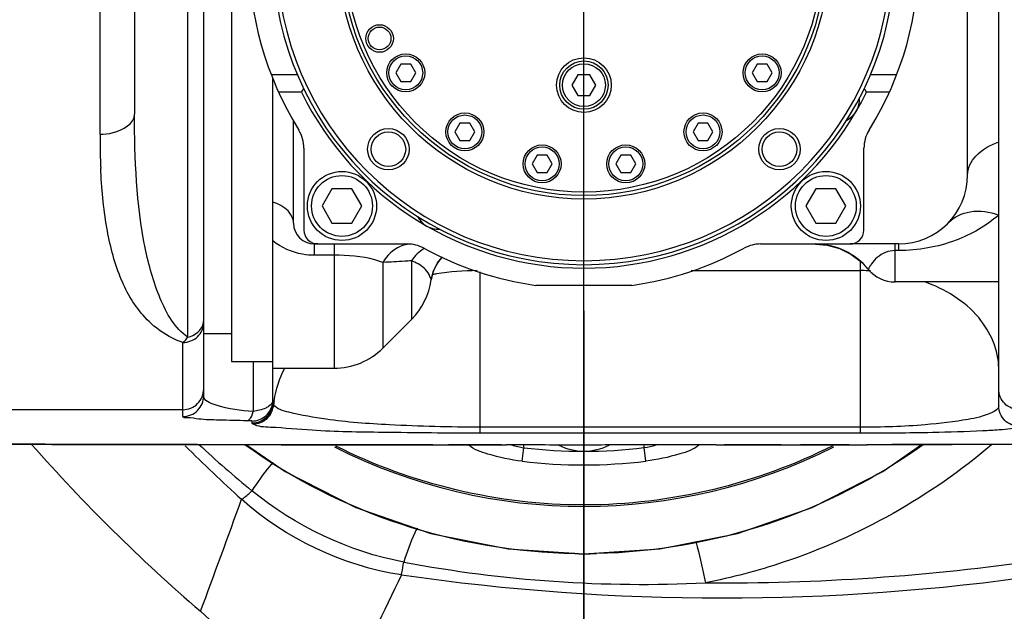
# Model space of a CAD drawing. Header units: millimetres. Extents: x 0 to 12486, y 0 to 8400.
# Tile 21 of 111: x 2977 to 3119, y 6453 to 6539. Entities that reach past the tile are written whole.
import ezdxf

# ---------------------------------------------------------------- set-up
doc = ezdxf.new("R2010")
doc.units = ezdxf.units.MM
doc.header["$LTSCALE"] = 653.4
doc.linetypes.add('CENTER', pattern=[0.6, 0.375, -0.075, 0.075, -0.075])
doc.layers.get('0').update_dxf_attribs({"linetype": 'CONTINUOUS'})
for name, color, linetype in [('03__ASM_ALL_CURVES', 7, 'CONTINUOUS'), ('1_DXF_AXIS', 7, 'CONTINUOUS'), ('304102000126DXF_CONTINUOUS_LINE', 7, 'CONTINUOUS'), ('304102000211DXF_CONTINUOUS_LINE', 7, 'CONTINUOUS'), ('304102000215DXF_CONTINUOUS_LINE', 7, 'CONTINUOUS'), ('304102000239DXF_CONTINUOUS_LINE', 7, 'CONTINUOUS'), ('304104000648DXF_CONTINUOUS_LINE', 7, 'CONTINUOUS'), ('304104000694DXF_CONTINUOUS_LINE', 7, 'CONTINUOUS'), ('304105000031DXF_CONTINUOUS_LINE', 7, 'CONTINUOUS'), ('304302000094DXF_CONTINUOUS_LINE', 7, 'CONTINUOUS'), ('501023000039DXF_CONTINUOUS_LINE', 7, 'CONTINUOUS'), ('501023000094DXF_CONTINUOUS_LINE', 7, 'CONTINUOUS'), ('501023000133DXF_CONTINUOUS_LINE', 7, 'CONTINUOUS'), ('504001000008DXF_CONTINUOUS_LINE', 7, 'CONTINUOUS'), ('DRW0004_DXF_DIMENSION', 7, 'CONTINUOUS')]:
    doc.layers.add(name, color=color, linetype=linetype)
doc.styles.get("Standard").update_dxf_attribs({"font": 'txt', "width": 0.7})
doc.dimstyles.new('DIMSTYLE_2', dxfattribs={"dimtxt": 100, "dimasz": 60, "dimexe": 1.5, "dimexo": 0, "dimgap": 1.25, "dimtad": 1, "dimdsep": 46, "dimtxsty": 'Standard', "dimblk": '_FILLED', "dimblk1": '_FILLED', "dimblk2": '_FILLED', "dimcen": 0.09, "dimclrt": 5, "dimazin": 2, "dimtp": 0.5, "dimtm": 0.5, "dimtfac": 1, "dimtofl": 0, "dimtmove": 0, "dimatfit": 3, "dimldrblk": '_FILLED', "dimfxl": 0, "dimtolj": 1, "dimarcsym": 0})

# ---------------------------------------------------------------- blocks, each defined once
blk = doc.blocks.new('_FILLED')
at = {"color": 0, "linetype": 'ByBlock'}
blk.add_solid([(0, 0), (-1, 0.1167), (-1, -0.1167)], dxfattribs=at)
blk = doc.blocks.new('*D5')
at = {"layer": 'DRW0004_DXF_DIMENSION', "color": 2, "linetype": 'Continuous'}
for p, q in [((3273.87, 6494.11), (3273.87, 6748.06)), ((3058.17, 6718.06), (3166.02, 6718.06)), ((3273.87, 6718.06), (3166.02, 6718.06)), ((3166.02, 6718.06), (3678.89, 6718.06))]:
    blk.add_line(p, q, dxfattribs=at)
at = {"layer": 'DRW0004_DXF_DIMENSION', "color": 2, "linetype": 'Continuous', "xscale": 60, "yscale": 60, "zscale": 60, "rotation": 180}
blk.add_blockref('_FILLED', (3058.17, 6718.06), dxfattribs=at)
at = {"layer": 'DRW0004_DXF_DIMENSION', "color": 2, "linetype": 'Continuous', "xscale": 60, "yscale": 60, "zscale": 60}
blk.add_blockref('_FILLED', (3273.87, 6718.06), dxfattribs=at)
at = {"layer": 'DRW0004_DXF_DIMENSION', "color": 5, "linetype": 'Continuous', "insert": (3328.89, 6843.06), "char_height": 100, "width": 350, "attachment_point": 1, "line_spacing_factor": 0.9}
blk.add_mtext('215.7', dxfattribs=at)
blk = doc.blocks.new('*D6')
at = {"layer": 'DRW0004_DXF_DIMENSION', "color": 2, "linetype": 'Continuous'}
for p, q in [((3058.17, 6790.92), (3059.33, 6687.84)), ((2794.28, 5977.38), (2785.64, 6744.76)), ((3059, 6717.84), (2922.49, 6716.3)), ((2922.49, 6716.3), (2332.61, 6709.65)), ((2785.98, 6714.76), (2922.49, 6716.3))]:
    blk.add_line(p, q, dxfattribs=at)
at = {"layer": 'DRW0004_DXF_DIMENSION', "color": 2, "linetype": 'Continuous', "xscale": 60, "yscale": 60, "zscale": 60}
for p, rotation in [((3059, 6717.84), 0.6455197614), ((2785.98, 6714.76), 180.6455197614)]:
    blk.add_blockref('_FILLED', p, dxfattribs=dict(at, rotation=rotation))
at = {"layer": 'DRW0004_DXF_DIMENSION', "color": 5, "linetype": 'Continuous', "insert": (2751.17, 6839.38), "char_height": 100, "width": 420, "attachment_point": 3, "rotation": 0.6455, "line_spacing_factor": 0.9}
blk.add_mtext('273.04', dxfattribs=at)

msp = doc.modelspace()

# ---------------------------------------------------------------- linework, layer by layer
at = {"layer": '03__ASM_ALL_CURVES', "color": 4, "linetype": 'Continuous'}
msp.add_line((3058.172, 3936.741), (3058.172, 7291.918), dxfattribs=at)
at = {"layer": '1_DXF_AXIS', "color": 7, "linetype": 'CENTER'}
msp.add_line((3058.172, 6790.919), (3058.172, 4884.956), dxfattribs=at)
at = {"layer": '304102000126DXF_CONTINUOUS_LINE', "color": 9, "linetype": 'Continuous'}
for centre, radius, start, end in [((3165.527, 6642.434), 249.517, 221.36902, 229.26962), ((3112.432, 6595.267), 161.104, 226.97845, 230.57854), ((3165.512, 6642.681), 233.609, 225.05862, 227.81828), ((-861.223, 7875.475), 4117.337, 339.793868, 340.034193), ((3066.711, 6644.816), 187.558, 259.36557, 272.76379), ((3078.135, 6776.736), 319.27, 269.57277, 278.29472), ((5041.429, 5490.244), 2230.804, 154.271978, 154.728288), ((3078.172, 6778.538), 323.249, 261.74789, 278.2521)]:
    msp.add_arc(centre, radius, start, end, dxfattribs=at)
for points, knots in [([(3117.123, 6477.458), (3108.345, 6469.984), (3094.478, 6462.158), (3079.561, 6458.226), (3075.755, 6457.475)], [0, 0, 0, 0, 0.7482038, 1, 1, 1, 1]), ([(3013.24, 6474.908), (3013.048, 6474.737), (3011.907, 6473.448), (3010.94, 6472.027), (3010.127, 6470.815)], [0, 0, 0, 0, 0.1498699, 1, 1, 1, 1]), ([(3008.65, 6469.57), (3008.745, 6469.618), (3009.282, 6469.98), (3009.748, 6470.433), (3010.127, 6470.815)], [0, 0, 0, 0, 0.1650155, 1, 1, 1, 1]), ([(3034.054, 6465.377), (3033.913, 6465.164), (3033.143, 6463.574), (3032.574, 6461.906), (3032.098, 6460.479)], [0, 0, 0, 0, 0.1448508, 1, 1, 1, 1]), ([(3074.32, 6463.474), (3074.419, 6463.218), (3074.968, 6461.231), (3075.395, 6459.221), (3075.755, 6457.475)], [0, 0, 0, 0, 0.1335469, 1, 1, 1, 1]), ([(3031.773, 6458.636), (3031.796, 6458.734), (3031.919, 6459.345), (3032.018, 6459.961), (3032.098, 6460.479)], [0, 0, 0, 0, 0.1606104, 1, 1, 1, 1]), ([(3002.717, 6453.353), (3006.183, 6450.055), (3011.674, 6446.386), (3017.739, 6444.273), (3019.307, 6443.835)], [0, 0, 0, 0, 0.7461537, 1, 1, 1, 1])]:
    msp.add_open_spline(points, degree=3, knots=knots, dxfattribs=at)
for points in [[(3032.098, 6460.479), (3024.146, 6461.985), (3016.385, 6465.682), (3010.127, 6470.815)], [(3031.776, 6458.636), (3023.339, 6459.878), (3014.992, 6463.874), (3008.648, 6469.572)]]:
    msp.add_open_spline(points, degree=3, dxfattribs=at)
at = {"layer": '304102000211DXF_CONTINUOUS_LINE', "color": 7, "linetype": 'Continuous'}
for p, q in [((3118.172, 6483.125), (3118.172, 6619.549)), ((3003.172, 6484.558), (3003.172, 6612.539)), ((2993.172, 6571.942), (2993.172, 6525.338)), ((3013.172, 6483.622), (3013.172, 6488.549)), ((3077.309, 6477.448), (3068.302, 6477.441))]:
    msp.add_line(p, q, dxfattribs=at)
at = {"layer": '304102000211DXF_CONTINUOUS_LINE', "color": 9, "linetype": 'Continuous'}
for p, q in [((3000.864, 6493.041), (3000.864, 6603.853)), ((2988.172, 6522.452), (2988.172, 6574.847)), ((3098.172, 6479.138), (3098.172, 6503.988)), ((3043.172, 6479.138), (3043.172, 6502.515)), ((3073.702, 6502.691), (3098.172, 6502.691)), ((3000.172, 6481.561), (3000.172, 6492.287)), ((3010.315, 6489.549), (3010.315, 6482.298)), ((3000.172, 6482.549), (2973.172, 6482.549)), ((3010.172, 6480.624), (3010.172, 6480.904)), ((3098.172, 6480.016), (3043.172, 6480.016)), ((3098.172, 6479.138), (3043.172, 6479.138)), ((3000.814, 6477.489), (2996.732, 6477.496)), ((3014.416, 6477.468), (3012.659, 6477.47)), ((3014.381, 6477.468), (3014.416, 6477.468)), ((3017.582, 6477.464), (3014.416, 6477.468)), ((3023.546, 6477.457), (3017.582, 6477.464)), ((3027.416, 6477.454), (3023.546, 6477.457)), ((3099.138, 6477.479), (3099.087, 6477.48)), ((3049.223, 6475.084), (3049.46, 6477.042)), ((3067.114, 6475.096), (3066.875, 6477.054))]:
    msp.add_line(p, q, dxfattribs=at)
at = {"layer": '304102000211DXF_CONTINUOUS_LINE', "color": 7, "linetype": 'Continuous'}
for points in [[(2966.172, 6477.579), (2981.222, 6477.531), (2997.986, 6477.493), (3014.381, 6477.468)], [(3014.381, 6477.468), (3025.808, 6477.455), (3037.152, 6477.445), (3046.958, 6477.439)], [(3077.309, 6477.448), (3088.231, 6477.462), (3099.138, 6477.479)], [(3099.138, 6477.479), (3111.442, 6477.505), (3124.129, 6477.542)]]:
    msp.add_lwpolyline(points, dxfattribs=at)
at = {"layer": '304102000211DXF_CONTINUOUS_LINE', "color": 9, "linetype": 'Continuous'}
for centre, radius, start, end in [((3100.128, 6522.338), 111.956, 179.94166, 182.17167), ((3082.476, 6521.763), 94.296, 182.22918, 182.56568), ((3042.986, 6461.938), 40.742, 98.6541, 99.50681), ((3043.158, 6460.679), 42.011, 90.57088, 98.62716), ((3098.171, 6474.524), 28.167, 87.73287, 89.99863), ((3098.169, 6474.453), 28.238, 87.06698, 87.73401), ((3001.024, 6495.519), 2.148, 349.92559, 359.94986), ((3010.208, 6483.903), 2.964, 354.70217, 359.98777), ((3028.269, 6481.472), 15.098, 171.99848, 173.05455), ((3028.359, 6481.46), 15.188, 170.9948, 171.99852), ((3056.623, 6512.998), 36.663, 255.90948, 257.39359), ((3076.94, 6480.857), 27.743, 187.08078, 187.90465), ((3059.451, 6513.814), 37.503, 281.41853, 284.13546), ((3039.313, 6480.902), 27.83, 352.05149, 352.85179), ((3056.997, 6514.653), 38.359, 257.38833, 258.66831), ((3058.119, 6549.015), 72.492, 263.13987, 276.93803), ((3058.119, 6549.013), 74.463, 263.13866, 276.9384)]:
    msp.add_arc(centre, radius, start, end, dxfattribs=at)
at = {"layer": '304102000211DXF_CONTINUOUS_LINE', "color": 7, "linetype": 'Continuous'}
msp.add_arc((3058.172, 6548.549), 80, 243.184, 296.84295, dxfattribs=at)
at = {"layer": '304102000211DXF_CONTINUOUS_LINE', "color": 9, "linetype": 'Continuous'}
for points, knots in [([(2988.172, 6522.452), (2988.814, 6522.452), (2990.703, 6522.596), (2993.172, 6523.979), (2993.172, 6525.338)], [0, 0, 0, 0, 0.3207308, 1, 1, 1, 1]), ([(3000.864, 6493.041), (2998.984, 6494.343), (2996.475, 6498.859), (2993.54, 6509.693), (2993.172, 6518.867), (2993.172, 6525.338)], [0, 0, 0, 0, 0.2021503, 0.4279886, 1, 1, 1, 1]), ([(3000.172, 6492.287), (2997.95, 6492.99), (2994.099, 6495.803), (2990.7, 6501.977), (2988.881, 6509.316), (2988.405, 6514.658), (2988.275, 6517.542)], [0, 0, 0, 0, 0.2369087, 0.4561323, 0.7065265, 1, 1, 1, 1]), ([(3118.172, 6488.549), (3118.172, 6491.177), (3115.595, 6496.968), (3110.368, 6500), (3107.422, 6501.087)], [0, 0, 0, 0, 0.4555286, 1, 1, 1, 1]), ([(3000.172, 6492.287), (3000.931, 6492.287), (3002.491, 6492.854), (3003.172, 6494.395), (3003.172, 6495.126)], [0, 0, 0, 0, 0.5097919, 1, 1, 1, 1]), ([(3000.172, 6492.287), (3000.36, 6492.436), (3000.624, 6492.69), (3000.796, 6493.005), (3000.849, 6493.111)], [0, 0, 0, 0, 0.6710009, 1, 1, 1, 1]), ([(3000.172, 6482.549), (3000.937, 6482.549), (3002.531, 6483.187), (3003.172, 6484.781), (3003.172, 6485.546)], [0, 0, 0, 0, 0.5001809, 1, 1, 1, 1]), ([(3000.172, 6481.561), (3000.937, 6481.561), (3002.531, 6482.2), (3003.172, 6483.794), (3003.172, 6484.558)], [0, 0, 0, 0, 0.500146, 1, 1, 1, 1]), ([(3010.315, 6482.298), (3008.47, 6482.426), (3006.337, 6482.616), (3003.172, 6483.848), (3003.172, 6484.558)], [0, 0, 0, 0, 0.7224576, 1, 1, 1, 1]), ([(3121.172, 6482.549), (3120.407, 6482.549), (3118.813, 6483.187), (3118.172, 6484.781), (3118.172, 6485.546)], [0, 0, 0, 0, 0.5001809, 1, 1, 1, 1]), ([(3010.172, 6480.904), (3010.895, 6480.904), (3012.394, 6481.468), (3013.093, 6482.91), (3013.159, 6483.629)], [0, 0, 0, 0, 0.5000268, 1, 1, 1, 1]), ([(3010.172, 6480.624), (3010.937, 6480.624), (3012.531, 6481.263), (3013.172, 6482.857), (3013.172, 6483.622)], [0, 0, 0, 0, 0.5001128, 1, 1, 1, 1]), ([(3010.294, 6480.482), (3011.029, 6480.484), (3012.556, 6481.075), (3013.236, 6482.563), (3013.283, 6483.298)], [0, 0, 0, 0, 0.4997886, 1, 1, 1, 1]), ([(3013.283, 6483.298), (3013.249, 6483.349), (3013.194, 6483.452), (3013.172, 6483.568), (3013.172, 6483.622)], [0, 0, 0, 0, 0.5265313, 1, 1, 1, 1]), ([(3043.172, 6480.016), (3038.799, 6480.016), (3031.399, 6480.206), (3022.001, 6480.87), (3016.606, 6481.87), (3013.748, 6482.612), (3013.283, 6483.298)], [0, 0, 0, 0, 0.4330643, 0.7376845, 0.9178649, 1, 1, 1, 1]), ([(3118.172, 6483.125), (3118.172, 6482.632), (3116.329, 6481.63), (3112.97, 6480.96), (3106.44, 6480.148), (3101.293, 6480.016), (3098.172, 6480.016)], [0, 0, 0, 0, 0.0716963, 0.2414817, 0.5454698, 1, 1, 1, 1]), ([(3121.172, 6480.126), (3120.407, 6480.126), (3118.812, 6480.766), (3118.172, 6482.36), (3118.172, 6483.125)], [0, 0, 0, 0, 0.5000952, 1, 1, 1, 1]), ([(3009.458, 6480.949), (3009.548, 6480.958), (3010.059, 6481.238), (3010.206, 6481.851), (3010.315, 6482.298)], [0, 0, 0, 0, 0.1642175, 1, 1, 1, 1]), ([(3012.595, 6483.037), (3012.458, 6482.942), (3011.751, 6482.554), (3010.947, 6482.378), (3010.315, 6482.298)], [0, 0, 0, 0, 0.2074504, 1, 1, 1, 1]), ([(3009.458, 6480.949), (3008.103, 6480.968), (3005.847, 6481.051), (3002.71, 6481.086), (3001.353, 6481.399), (3000.172, 6481.361), (3000.172, 6481.561)], [0, 0, 0, 0, 0.4355247, 0.7495844, 0.9356902, 1, 1, 1, 1]), ([(3010.172, 6480.904), (3010.172, 6480.924), (3009.897, 6480.941), (3009.77, 6480.936), (3009.595, 6480.934)], [0, 0, 0, 0, 0.1000089, 1, 1, 1, 1]), ([(3010.294, 6480.482), (3010.261, 6480.502), (3010.207, 6480.537), (3010.172, 6480.598), (3010.172, 6480.624)], [0, 0, 0, 0, 0.594981, 1, 1, 1, 1]), ([(3043.172, 6479.138), (3038.471, 6479.138), (3030.397, 6479.246), (3020.189, 6479.37), (3014.064, 6479.98), (3011.029, 6480.045), (3010.294, 6480.482)], [0, 0, 0, 0, 0.4280209, 0.7377233, 0.9221072, 1, 1, 1, 1]), ([(3121.172, 6480.126), (3121.172, 6480.004), (3120.549, 6479.892), (3119.727, 6479.728), (3117.954, 6479.588), (3114.25, 6479.364), (3107.511, 6479.189), (3101.64, 6479.138), (3098.172, 6479.138)], [0, 0, 0, 0, 0.0158953, 0.0585804, 0.1305581, 0.2343201, 0.5492119, 1, 1, 1, 1]), ([(3049.223, 6475.084), (3047.552, 6475.286), (3044.932, 6475.864), (3042.249, 6476.76), (3041.476, 6477.446)], [0, 0, 0, 0, 0.6196311, 1, 1, 1, 1]), ([(3074.845, 6477.449), (3074.063, 6476.773), (3071.396, 6475.877), (3068.779, 6475.299), (3067.114, 6475.096)], [0, 0, 0, 0, 0.3813416, 1, 1, 1, 1])]:
    msp.add_open_spline(points, degree=3, knots=knots, dxfattribs=at)
for points in [[(3000.864, 6493.041), (3001.876, 6493.244), (3002.959, 6494.127), (3003.139, 6495.143)], [(3013.358, 6483.837), (3013.618, 6485.477), (3014.155, 6487.091), (3014.901, 6488.575)], [(3013.172, 6483.902), (3013.172, 6483.556), (3012.881, 6483.234), (3012.595, 6483.037)], [(2978.965, 6477.538), (2977.033, 6477.544), (2975.102, 6477.55), (2973.17, 6477.556)], [(2984.068, 6477.525), (2982.367, 6477.529), (2980.666, 6477.534), (2978.965, 6477.538)], [(2996.732, 6477.496), (2992.51, 6477.504), (2988.289, 6477.514), (2984.068, 6477.525)], [(3012.659, 6477.47), (3008.71, 6477.476), (3004.762, 6477.482), (3000.814, 6477.489)], [(3036.325, 6477.446), (3033.355, 6477.448), (3030.385, 6477.451), (3027.416, 6477.454)], [(3046.224, 6477.44), (3043.682, 6477.441), (3041.14, 6477.442), (3038.598, 6477.444)], [(3075.925, 6477.447), (3073.695, 6477.445), (3071.465, 6477.443), (3069.235, 6477.441)], [(3086.703, 6477.46), (3083.96, 6477.456), (3081.217, 6477.453), (3078.473, 6477.45)], [(3096.516, 6477.475), (3094.177, 6477.471), (3091.838, 6477.467), (3089.499, 6477.464)], [(3104.848, 6477.491), (3102.928, 6477.487), (3101.007, 6477.483), (3099.087, 6477.48)], [(3109.405, 6477.501), (3107.886, 6477.497), (3106.367, 6477.494), (3104.848, 6477.491)], [(3115.615, 6477.517), (3113.545, 6477.511), (3111.475, 6477.506), (3109.405, 6477.501)], [(3120.334, 6477.531), (3118.761, 6477.526), (3117.188, 6477.521), (3115.615, 6477.517)]]:
    msp.add_open_spline(points, degree=3, dxfattribs=at)
at = {"layer": '304102000211DXF_CONTINUOUS_LINE', "color": 7, "linetype": 'Continuous'}
msp.add_open_spline([(3056.947, 6477.437), (3053.617, 6477.437), (3050.287, 6477.438), (3046.958, 6477.439)], degree=3, dxfattribs=at)
for points, knots in [([(3068.302, 6477.441), (3067.387, 6477.44), (3063.602, 6477.438), (3059.817, 6477.437), (3056.947, 6477.437)], [0, 0, 0, 0, 0.2416051, 1, 1, 1, 1]), ([(3094.182, 6477.339), (3083.188, 6471.785), (3058.245, 6465.745), (3033.292, 6471.741), (3022.288, 6477.274)], [0, 0, 0, 0, 0.4999971, 1, 1, 1, 1])]:
    msp.add_open_spline(points, degree=3, knots=knots, dxfattribs=at)
at = {"layer": '304102000215DXF_CONTINUOUS_LINE', "color": 7, "linetype": 'Continuous'}
for p, q in [((3007.172, 6607.549), (3007.172, 6489.549)), ((3118.172, 6501.049), (3118.172, 6596.049)), ((3113.672, 6516.549), (3113.672, 6580.549)), ((3013.172, 6488.549), (3013.172, 6530.471)), ((3016.172, 6509.549), (3016.172, 6523.35)), ((3019.672, 6506.549), (3019.172, 6506.549)), ((3091.672, 6506.539), (3093.347, 6506.389)), ((3093.347, 6506.389), (3095.121, 6505.895)), ((3103.672, 6506.549), (3096.672, 6506.549)), ((3037.009, 6503.837), (3037.631, 6504.569)), ((3095.121, 6505.895), (3096.774, 6505.084)), ((3036.352, 6502.496), (3037.009, 6503.837)), ((3036.082, 6501.352), (3036.352, 6502.496)), ((3118.172, 6501.049), (3103.172, 6501.049)), ((3033.243, 6495.62), (3029.101, 6491.478)), ((3007.172, 6489.549), (3013.172, 6489.549)), ((3013.172, 6488.549), (3022.03, 6488.549))]:
    msp.add_line(p, q, dxfattribs=at)
at = {"layer": '304102000215DXF_CONTINUOUS_LINE', "color": 9, "linetype": 'Continuous'}
for p, q in [((3019.172, 6506.549), (3019.172, 6504.912)), ((3022.03, 6506.549), (3022.03, 6488.549)), ((3103.172, 6501.049), (3103.172, 6506.549)), ((3103.672, 6506.549), (3103.672, 6505.592)), ((3022.03, 6504.912), (3019.172, 6504.912)), ((3103.672, 6505.592), (3103.172, 6505.592)), ((3029.101, 6503.87), (3029.101, 6491.478)), ((3033.243, 6504.111), (3033.243, 6495.62))]:
    msp.add_line(p, q, dxfattribs=at)
at = {"layer": '304102000215DXF_CONTINUOUS_LINE', "color": 7, "linetype": 'Continuous'}
msp.add_lwpolyline([(3096.774, 6505.084), (3098.251, 6503.984), (3099.302, 6502.882)], dxfattribs=at)
for centre, radius, start, end in [((2972.366, 6523.341), 43.806, 0.01129, 1.44526), ((3103.672, 6516.549), 10, 270, 360), ((3019.172, 6509.549), 3, 180, 270), ((3091.564, 6496.549), 10, 39.29651, 89.37683), ((3042.028, 6500.549), 6, 137.56443, 172.30591), ((3103.172, 6506.049), 5, 219.29648, 270), ((3026.172, 6502.691), 10, 315, 352.30594), ((3022.03, 6498.549), 10, 270, 315)]:
    msp.add_arc(centre, radius, start, end, dxfattribs=at)
at = {"layer": '304102000215DXF_CONTINUOUS_LINE', "color": 9, "linetype": 'Continuous'}
for centre, radius, start, end in [((3033.348, 6502.18), 4.369, 93.56213, 99.55244), ((3037.627, 6501.524), 5.053, 119.88349, 120.59325)]:
    msp.add_arc(centre, radius, start, end, dxfattribs=at)
for points, knots in [([(3113.672, 6516.549), (3113.672, 6517.539), (3114.858, 6519.787), (3116.957, 6520.875), (3118.172, 6521.334)], [0, 0, 0, 0, 0.4324625, 1, 1, 1, 1]), ([(3016.172, 6509.549), (3016.172, 6510.198), (3015.372, 6511.668), (3013.977, 6512.345), (3013.172, 6512.619)], [0, 0, 0, 0, 0.4327998, 1, 1, 1, 1]), ([(3118.172, 6510.735), (3116.368, 6509.167), (3111.751, 6506.503), (3106.492, 6505.593), (3103.672, 6505.592)], [0, 0, 0, 0, 0.4587203, 1, 1, 1, 1]), ([(3110.922, 6509.661), (3111.724, 6510.505), (3114.249, 6511.641), (3116.866, 6511.189), (3118.172, 6510.735)], [0, 0, 0, 0, 0.4571695, 1, 1, 1, 1]), ([(3019.172, 6504.912), (3018.601, 6504.912), (3016.464, 6505.093), (3014.39, 6506.005), (3013.172, 6506.996)], [0, 0, 0, 0, 0.2666547, 1, 1, 1, 1]), ([(3032.623, 6506.488), (3032.267, 6506.428), (3030.824, 6506.002), (3029.656, 6504.855), (3029.101, 6503.87)], [0, 0, 0, 0, 0.2421297, 1, 1, 1, 1]), ([(3029.101, 6503.87), (3028.714, 6504.018), (3026.427, 6504.726), (3024.004, 6504.912), (3022.03, 6504.912)], [0, 0, 0, 0, 0.1734833, 1, 1, 1, 1]), ([(3103.172, 6505.592), (3102.244, 6505.592), (3100.877, 6505.027), (3099.896, 6503.89), (3099.572, 6503.363), (3099.398, 6503.101), (3099.382, 6502.982), (3099.285, 6502.887), (3099.302, 6502.882)], [0, 0, 0, 0, 0.565498, 0.8167825, 0.8980491, 0.9549633, 0.9887757, 1, 1, 1, 1]), ([(3033.243, 6504.111), (3032.91, 6504.09), (3031.529, 6504.006), (3030.149, 6503.927), (3029.101, 6503.87)], [0, 0, 0, 0, 0.2412676, 1, 1, 1, 1]), ([(3036.082, 6501.352), (3036.096, 6501.421), (3035.948, 6501.693), (3035.76, 6502.312), (3034.859, 6503.325), (3033.893, 6503.848), (3033.243, 6504.111)], [0, 0, 0, 0, 0.0514256, 0.2066333, 0.4870743, 1, 1, 1, 1])]:
    msp.add_open_spline(points, degree=3, knots=knots, dxfattribs=at)
msp.add_open_spline([(3035.055, 6505.873), (3034.33, 6505.444), (3033.701, 6504.818), (3033.243, 6504.111)], degree=3, dxfattribs=at)
at = {"layer": '304102000239DXF_CONTINUOUS_LINE', "color": 9, "linetype": 'Continuous'}
msp.add_line((3058.172, 6461.664), (3058.172, 6468.549), dxfattribs=at)
at = {"layer": '304102000239DXF_CONTINUOUS_LINE', "color": 7, "linetype": 'Continuous'}
for points in [[(3009.36, 6477.476), (3014.944, 6473.599), (3025.184, 6468.392), (3036.007, 6464.633), (3047.21, 6462.381), (3058.172, 6461.664)], [(3058.172, 6461.664), (3069.165, 6462.385), (3080.364, 6464.64), (3091.183, 6468.402), (3101.419, 6473.611), (3107.013, 6477.496)]]:
    msp.add_lwpolyline(points, dxfattribs=at)
at = {"layer": '304102000239DXF_CONTINUOUS_LINE', "color": 9, "linetype": 'Continuous'}
for centre, radius, start, end in [((3058.172, 6545.812), 84.115, 269.08921, 269.99981), ((3058.171, 6545.802), 84.105, 270.00033, 271.24613)]:
    msp.add_arc(centre, radius, start, end, dxfattribs=at)
for points, knots in [([(3056.835, 6461.707), (3048.356, 6461.842), (3031.37, 6464.702), (3016.025, 6472.518), (3009.153, 6477.434)], [0, 0, 0, 0, 0.5008875, 1, 1, 1, 1]), ([(3107.244, 6477.472), (3100.433, 6472.591), (3085.235, 6464.812), (3068.408, 6461.9), (3060, 6461.717)], [0, 0, 0, 0, 0.4990971, 1, 1, 1, 1])]:
    msp.add_open_spline(points, degree=3, knots=knots, dxfattribs=at)
at = {"layer": '304104000648DXF_CONTINUOUS_LINE', "color": 7, "linetype": 'Continuous'}
for centre, radius in [((3058.172, 6548.549), 35.5), ((3058.172, 6548.549), 35), ((3028.608, 6536.303), 2), ((3028.608, 6536.303), 1.65), ((3029.888, 6520.265), 3), ((3086.456, 6520.265), 3), ((3029.888, 6520.265), 2.5), ((3086.456, 6520.265), 2.5)]:
    msp.add_circle(centre, radius, dxfattribs=at)
at = {"layer": '304104000648DXF_CONTINUOUS_LINE', "color": 9, "linetype": 'Continuous'}
msp.add_circle((3058.172, 6548.549), 34.5, dxfattribs=at)
at = {"layer": '304104000648DXF_CONTINUOUS_LINE', "color": 7, "linetype": 'Continuous'}
for radius, start, end in [(45, 98.54908, 81.45092), (44.423, 90.32245, 89.67755)]:
    msp.add_arc((3058.172, 6548.549), radius, start, end, dxfattribs=at)
at = {"layer": '304104000694DXF_CONTINUOUS_LINE', "color": 7, "linetype": 'Continuous'}
for p, q in [((3016.714, 6531.049), (3012.939, 6531.049)), ((3103.405, 6531.049), (3099.63, 6531.049)), ((3017.303, 6528.549), (3013.988, 6528.549)), ((3102.356, 6528.549), (3099.041, 6528.549)), ((3017.672, 6520.406), (3017.672, 6508.549)), ((3098.672, 6508.549), (3098.672, 6520.406)), ((3019.672, 6506.549), (3032.613, 6506.549)), ((3083.731, 6506.549), (3096.672, 6506.549)), ((3065.118, 6500.549), (3051.226, 6500.549))]:
    msp.add_line(p, q, dxfattribs=at)
for centre, radius, start, end in [((3058.172, 6548.549), 48.5, 148.26253, 211.73747), ((3058.172, 6548.549), 48.5, 328.26253, 31.73747), ((3161.945, 6438.301), 170.488, 147.83997, 148.03823), ((2954.399, 6438.301), 170.488, 31.96178, 32.16005), ((3058.172, 6548.549), 45.5, 206.07586, 333.92415), ((3094.545, 6527.549), 3.5, 297.78874, 2.21126), ((3012.672, 6520.406), 5, 0, 31.73747), ((3103.672, 6520.406), 5, 148.26253, 180), ((3037.172, 6512.176), 3.5, 207.78874, 272.21126), ((3019.672, 6508.549), 2, 180, 270), ((3096.672, 6508.549), 2, 270, 360), ((3032.613, 6501.549), 5, 61.46251, 90), ((3058.172, 6548.549), 48.5, 241.46251, 261.76572), ((3058.172, 6548.549), 48.5, 278.23428, 298.53749), ((3083.731, 6501.549), 5, 90, 118.53749)]:
    msp.add_arc(centre, radius, start, end, dxfattribs=at)
at = {"layer": '304105000031DXF_CONTINUOUS_LINE', "color": 7, "linetype": 'Continuous'}
msp.add_circle((3058.172, 6529.549), 3.95, dxfattribs=at)
at = {"layer": '304302000094DXF_CONTINUOUS_LINE', "color": 7, "linetype": 'Continuous'}
msp.add_line((3007.172, 6493.549), (3003.172, 6493.549), dxfattribs=at)
at = {"layer": '501023000039DXF_CONTINUOUS_LINE', "color": 7, "linetype": 'Continuous'}
for p, q in [((3021.728, 6514.549), (3020.285, 6512.049)), ((3024.615, 6514.549), (3021.728, 6514.549)), ((3026.059, 6512.049), (3024.615, 6514.549)), ((3091.728, 6514.549), (3090.285, 6512.049)), ((3094.615, 6514.549), (3091.728, 6514.549)), ((3096.059, 6512.049), (3094.615, 6514.549)), ((3020.285, 6512.049), (3021.728, 6509.549)), ((3024.615, 6509.549), (3026.059, 6512.049)), ((3090.285, 6512.049), (3091.728, 6509.549)), ((3094.615, 6509.549), (3096.059, 6512.049)), ((3021.728, 6509.549), (3024.615, 6509.549)), ((3091.728, 6509.549), (3094.615, 6509.549))]:
    msp.add_line(p, q, dxfattribs=at)
for centre in [(3023.172, 6512.049), (3093.172, 6512.049)]:
    msp.add_circle(centre, 5, dxfattribs=at)
at = {"layer": '501023000039DXF_CONTINUOUS_LINE', "color": 9, "linetype": 'Continuous'}
for centre in [(3023.172, 6512.049), (3093.172, 6512.049)]:
    msp.add_circle(centre, 4.4, dxfattribs=at)
at = {"layer": '501023000094DXF_CONTINUOUS_LINE', "color": 7, "linetype": 'Continuous'}
for p, q in [((3031.675, 6532.576), (3030.953, 6531.326)), ((3033.118, 6532.576), (3031.675, 6532.576)), ((3033.84, 6531.326), (3033.118, 6532.576)), ((3083.226, 6532.576), (3082.504, 6531.326)), ((3084.669, 6532.576), (3083.226, 6532.576)), ((3085.391, 6531.326), (3084.669, 6532.576)), ((3030.953, 6531.326), (3031.675, 6530.076)), ((3033.118, 6530.076), (3033.84, 6531.326)), ((3082.504, 6531.326), (3083.226, 6530.076)), ((3084.669, 6530.076), (3085.391, 6531.326)), ((3031.675, 6530.076), (3033.118, 6530.076)), ((3083.226, 6530.076), (3084.669, 6530.076)), ((3040.228, 6524.023), (3039.506, 6522.773)), ((3041.671, 6524.023), (3040.228, 6524.023)), ((3042.393, 6522.773), (3041.671, 6524.023)), ((3074.673, 6524.023), (3073.951, 6522.773)), ((3076.116, 6524.023), (3074.673, 6524.023)), ((3076.838, 6522.773), (3076.116, 6524.023)), ((3039.506, 6522.773), (3040.228, 6521.523)), ((3041.671, 6521.523), (3042.393, 6522.773)), ((3073.951, 6522.773), (3074.673, 6521.523)), ((3076.116, 6521.523), (3076.838, 6522.773)), ((3040.228, 6521.523), (3041.671, 6521.523)), ((3074.673, 6521.523), (3076.116, 6521.523)), ((3051.402, 6519.394), (3050.681, 6518.144)), ((3052.846, 6519.394), (3051.402, 6519.394)), ((3053.567, 6518.144), (3052.846, 6519.394)), ((3063.498, 6519.394), (3062.776, 6518.144)), ((3064.941, 6519.394), (3063.498, 6519.394)), ((3065.663, 6518.144), (3064.941, 6519.394)), ((3050.681, 6518.144), (3051.402, 6516.894)), ((3052.846, 6516.894), (3053.567, 6518.144)), ((3062.776, 6518.144), (3063.498, 6516.894)), ((3064.941, 6516.894), (3065.663, 6518.144)), ((3051.402, 6516.894), (3052.846, 6516.894)), ((3063.498, 6516.894), (3064.941, 6516.894))]:
    msp.add_line(p, q, dxfattribs=at)
for centre in [(3032.396, 6531.326), (3083.947, 6531.326), (3040.949, 6522.773), (3075.395, 6522.773), (3052.124, 6518.144), (3064.22, 6518.144)]:
    msp.add_circle(centre, 2.75, dxfattribs=at)
at = {"layer": '501023000094DXF_CONTINUOUS_LINE', "color": 9, "linetype": 'Continuous'}
for centre in [(3032.396, 6531.326), (3083.947, 6531.326), (3040.949, 6522.773), (3075.395, 6522.773), (3052.124, 6518.144), (3064.22, 6518.144)]:
    msp.add_circle(centre, 2.45, dxfattribs=at)
at = {"layer": '501023000133DXF_CONTINUOUS_LINE', "color": 7, "linetype": 'Continuous'}
for p, q in [((3057.306, 6531.049), (3056.44, 6529.549)), ((3059.038, 6531.049), (3057.306, 6531.049)), ((3059.904, 6529.549), (3059.038, 6531.049)), ((3056.44, 6529.549), (3057.306, 6528.049)), ((3059.038, 6528.049), (3059.904, 6529.549)), ((3057.306, 6528.049), (3059.038, 6528.049))]:
    msp.add_line(p, q, dxfattribs=at)
msp.add_circle((3058.172, 6529.549), 3.5, dxfattribs=at)
at = {"layer": '501023000133DXF_CONTINUOUS_LINE', "color": 9, "linetype": 'Continuous'}
msp.add_circle((3058.172, 6529.549), 3.1, dxfattribs=at)
at = {"layer": '504001000008DXF_CONTINUOUS_LINE', "color": 7, "linetype": 'Continuous'}
msp.add_arc((3058.172, 6484.549), 8, 242.98025, 297.02837, dxfattribs=at)

# ---------------------------------------------------------------- dimensions: what is measured, and where the dimension line sits
at = {"layer": 'DRW0004_DXF_DIMENSION', "color": 2, "linetype": 'Continuous'}
for base, p1, angle, picture, middle in [((3058.172, 6718.056), (3273.868, 6494.106), 180, '*D5', (3503.887, 6718.056)), ((3058.995, 6717.839), (2794.285, 5977.378), 0.64552, '*D6', (2544.781, 6712.045))]:
    dim = msp.add_linear_dim(base=base, p1=p1, p2=(3058.172, 6790.919), angle=angle, dimstyle='DIMSTYLE_2', dxfattribs=at)
    dim.commit()
    dim.dimension.update_dxf_attribs({"geometry": picture, "text_midpoint": middle, "dimtype": 160})

doc.saveas('drawing.dxf')
